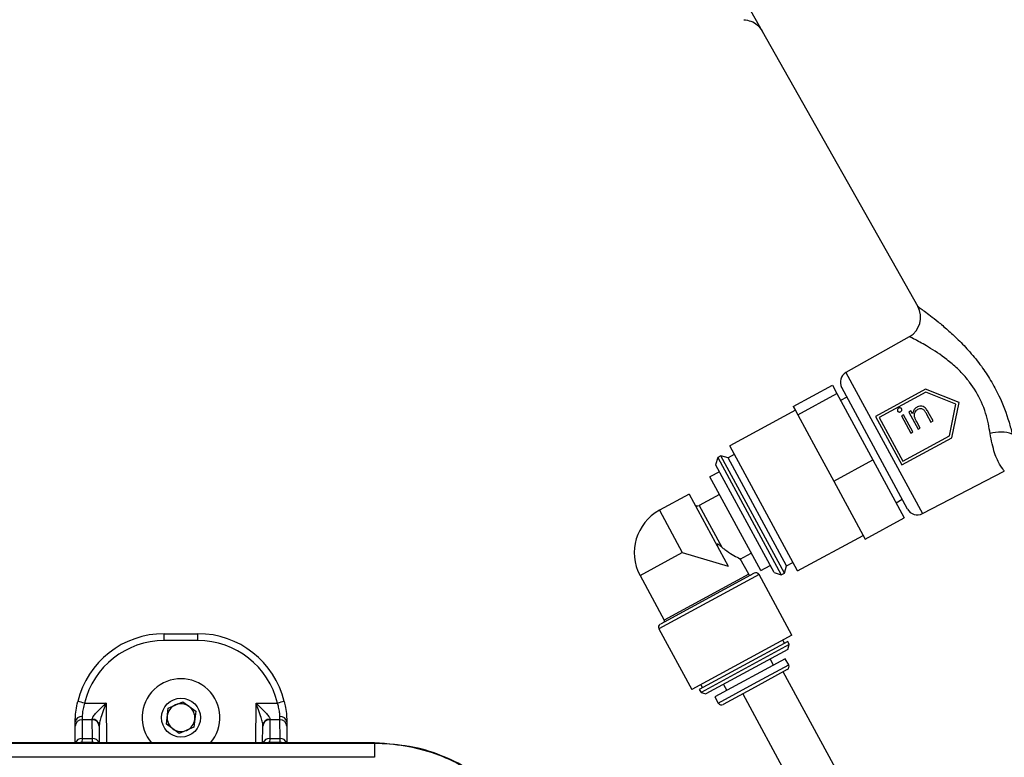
# Model space of a CAD drawing. Header units: inches. Extents: x 0.6 to 33.8, y 0 to 21.7.
# Tile 60 of 210: x 12 to 13.4, y 14 to 15. Entities that reach past the tile are written whole.
import ezdxf

# ---------------------------------------------------------------- set-up
doc = ezdxf.new("R2010")
doc.units = ezdxf.units.IN
doc.header["$MEASUREMENT"] = 0
doc.layers.add('FORMAT', color=7, linetype='Continuous')
doc.styles.add('SLDTEXTSTYLE3', font='TXT', dxfattribs={"width": 0.75})
doc.dimstyles.new('SLDDIMSTYLE0', dxfattribs={"dimtxt": 0.125, "dimasz": 0.13, "dimexe": 0, "dimexo": 0.0625, "dimgap": 0.03125, "dimtad": 0, "dimtih": 1, "dimtoh": 1, "dimdec": 1, "dimlfac": 4, "dimrnd": 1e-09, "dimzin": 12, "dimdsep": 46, "dimtxsty": 'SLDTEXTSTYLE3', "dimsah": 1, "dimcen": 0.09, "dimadec": 0, "dimazin": 3, "dimtfac": 1, "dimtdec": 1, "dimtofl": 0, "dimtmove": 0, "dimatfit": 3, "dimfxl": 1, "dimfrac": 2, "dimtolj": 1, "dimtzin": 12, "dimarcsym": 0})

# ---------------------------------------------------------------- blocks, each defined once
blk = doc.blocks.new('_D_1')
at = {"layer": 'FORMAT'}
for p, q in [((6.1417, 17.3401), (2.5482, 17.3401)), ((2.6732, 17.3401), (2.6732, 11.0747)), ((2.4885, 11.0493), (2.4504, 11.0493)), ((2.4504, 11.0493), (2.4504, 10.8509)), ((2.8579, 11.0493), (2.896, 11.0493)), ((2.896, 11.0493), (2.896, 10.8509)), ((2.4504, 10.8509), (2.4885, 10.8509)), ((2.896, 10.8509), (2.8579, 10.8509)), ((2.6732, 4.3985), (2.6732, 10.6639)), ((13.1545, 4.3985), (2.5482, 4.3985))]:
    blk.add_line(p, q, dxfattribs=at)
for points in [[(2.6732, 17.3401), (2.6532, 17.2101), (2.6932, 17.2101)], [(2.6732, 4.3985), (2.6932, 4.5285), (2.6532, 4.5285)]]:
    blk.add_solid(points, dxfattribs=at)
at = {"layer": 'FORMAT', "char_height": 0.125, "attachment_point": 1, "style": 'SLDTEXTSTYLE3'}
for s, insert in [('1315', (2.4885, 11.012)), ('51.8', (2.5115, 10.825))]:
    blk.add_mtext(s, dxfattribs=dict(at, insert=insert))

msp = doc.modelspace()

# ---------------------------------------------------------------- linework, layer by layer
at = {"color": 7, "linetype": 'Continuous'}
for p, q in [((12.7621, 15.4439), (13.0171, 14.9925)), ((13.0171, 14.9925), (13.2358, 14.6055)), ((13.2239, 14.5629), (13.1349, 14.5127)), ((13.1349, 14.5127), (13.2424, 14.3144)), ((13.0609, 14.4648), (13.1159, 14.4946)), ((13.1159, 14.4946), (13.1222, 14.4829)), ((13.2215, 14.3208), (13.1289, 14.4916)), ((13.0673, 14.4531), (13.1222, 14.4829)), ((13.1222, 14.4829), (13.1728, 14.3897)), ((13.1362, 14.478), (13.1273, 14.4735)), ((13.2468, 14.4891), (13.1765, 14.451)), ((13.247, 14.485), (13.1816, 14.4495)), ((13.2939, 14.4705), (13.2468, 14.4891)), ((13.2895, 14.4682), (13.247, 14.485)), ((13.0609, 14.4648), (13.0641, 14.459)), ((13.2804, 14.4234), (13.2895, 14.4682)), ((13.2837, 14.421), (13.2939, 14.4705)), ((13.0638, 14.4596), (12.9715, 14.4095)), ((13.0641, 14.459), (13.0673, 14.4531)), ((13.0673, 14.4531), (13.0925, 14.4065)), ((13.1765, 14.451), (13.2134, 14.3829)), ((13.1816, 14.4495), (13.2149, 14.3879)), ((13.216, 14.4532), (13.213, 14.4516)), ((13.213, 14.4516), (13.2261, 14.4275)), ((13.229, 14.4291), (13.216, 14.4532)), ((13.2261, 14.4587), (13.2232, 14.4571)), ((13.2232, 14.4571), (13.2362, 14.433)), ((13.2285, 14.4544), (13.2261, 14.4587)), ((13.2482, 14.4542), (13.2544, 14.4429)), ((13.2573, 14.4445), (13.2507, 14.4568)), ((13.2392, 14.4346), (13.2345, 14.4433)), ((13.2544, 14.4429), (13.2573, 14.4445)), ((13.2149, 14.3879), (13.2804, 14.4234)), ((13.2261, 14.4275), (13.229, 14.4291)), ((13.2362, 14.433), (13.2392, 14.4346)), ((13.0668, 14.2337), (12.9715, 14.4095)), ((13.2134, 14.3829), (13.2837, 14.421)), ((12.9591, 14.3957), (12.9547, 14.3933)), ((12.9692, 14.3927), (12.9591, 14.3957)), ((13.0484, 14.2308), (12.9591, 14.3957)), ((12.978, 14.3974), (12.9692, 14.3927)), ((13.0925, 14.4065), (13.1178, 14.3599)), ((12.9547, 14.3933), (12.9516, 14.3831)), ((12.9519, 14.3826), (12.9516, 14.3831)), ((13.0339, 14.2315), (12.9519, 14.3826)), ((12.9547, 14.3933), (13.044, 14.2285)), ((13.0514, 14.241), (12.9692, 14.3927)), ((13.1178, 14.3599), (13.1728, 14.3897)), ((13.1728, 14.3897), (13.2169, 14.3082)), ((12.957, 14.3732), (12.9438, 14.3661)), ((13.2424, 14.3144), (13.3574, 14.3742)), ((13.0153, 14.2342), (12.9438, 14.3661)), ((13.1178, 14.3599), (13.1399, 14.3192)), ((12.9144, 14.3416), (12.8727, 14.319)), ((12.9144, 14.3416), (12.9692, 14.2405)), ((12.9572, 14.3414), (12.9286, 14.3258)), ((12.9286, 14.3258), (12.9603, 14.2673)), ((13.2055, 14.3293), (13.2141, 14.3344)), ((12.8727, 14.319), (12.9048, 14.2596)), ((13.1399, 14.3192), (13.162, 14.2784)), ((13.162, 14.2784), (13.2169, 14.3082)), ((13.0668, 14.2337), (13.1591, 14.2837)), ((12.8455, 14.2275), (12.9048, 14.2596)), ((12.9048, 14.2596), (12.9692, 14.2405)), ((12.9864, 14.2505), (13.0019, 14.2589)), ((12.9982, 14.2291), (12.9864, 14.2508)), ((13.0514, 14.241), (13.0602, 14.2458)), ((13.0127, 14.2286), (12.872, 14.1524)), ((13.006, 14.2306), (12.874, 14.159)), ((12.9982, 14.2291), (12.8795, 14.1648)), ((13.0589, 14.1434), (13.0127, 14.2286)), ((13.0153, 14.2342), (13.0285, 14.2414)), ((13.0339, 14.2315), (13.044, 14.2285)), ((13.044, 14.2285), (13.0484, 14.2308)), ((13.0484, 14.2308), (13.0514, 14.241)), ((12.8455, 14.2275), (12.8795, 14.1648)), ((12.1765, 14.1359), (12.1765, 14.1456)), ((12.1765, 14.1456), (12.224, 14.1456)), ((12.224, 14.1359), (12.224, 14.1456)), ((12.872, 14.1524), (12.9182, 14.0671)), ((12.224, 14.1359), (12.1765, 14.1359)), ((13.0589, 14.1434), (12.9182, 14.0671)), ((13.053, 14.1346), (12.9288, 14.0673)), ((13.0487, 14.1322), (13.0463, 14.1366)), ((13.0553, 14.1303), (13.053, 14.1346)), ((13.0553, 14.1303), (12.9312, 14.0629)), ((13.0534, 14.1236), (12.9378, 14.0609)), ((13.0534, 14.1236), (13.0553, 14.1303)), ((13.0497, 14.1104), (12.9508, 14.0568)), ((13.0332, 14.1015), (13.0286, 14.1101)), ((13.0544, 14.1018), (13.0497, 14.1104)), ((13.005, 14.075), (13.0544, 14.1018)), ((13.0524, 14.0951), (13.0073, 14.0706)), ((13.1659, 13.8722), (13.0468, 14.092)), ((12.9288, 14.0673), (12.9312, 14.0629)), ((12.9308, 14.0739), (12.9331, 14.0696)), ((12.9312, 14.0629), (12.9378, 14.0609)), ((12.9555, 14.0481), (13.005, 14.075)), ((13.0073, 14.0706), (12.9622, 14.0462)), ((12.9626, 14.0744), (12.9673, 14.0657)), ((12.1821, 14.041), (12.2027, 14.05)), ((12.2027, 14.05), (12.2209, 14.0366)), ((12.9508, 14.0568), (12.9555, 14.0481)), ((12.9898, 14.0612), (13.109, 13.8414)), ((12.0646, 14.048), (12.0948, 14.048)), ((12.0948, 14.048), (12.0953, 13.992)), ((12.1796, 14.0186), (12.1821, 14.041)), ((12.2209, 14.0366), (12.2184, 14.0143)), ((12.3052, 13.992), (12.3057, 14.048)), ((12.3057, 14.048), (12.3359, 14.048)), ((12.0515, 14.0154), (12.0515, 14.0217)), ((12.0613, 14.0246), (12.0611, 13.9984)), ((12.0614, 14.0291), (12.0613, 14.0246)), ((12.0754, 14.0246), (12.0613, 14.0246)), ((12.0754, 14.0246), (12.0754, 14.0256)), ((12.0756, 13.9984), (12.0754, 14.0246)), ((12.3251, 14.0246), (12.3249, 13.9984)), ((12.3251, 14.0256), (12.3251, 14.0246)), ((12.3392, 14.0246), (12.3251, 14.0246)), ((12.3392, 14.0246), (12.3391, 14.0291)), ((12.3394, 13.9984), (12.3392, 14.0246)), ((12.349, 14.0217), (12.349, 14.0154)), ((12.0513, 13.992), (12.0515, 14.0154)), ((12.0852, 14.0168), (12.0852, 14.0154)), ((12.0852, 14.0154), (12.0854, 13.992)), ((12.1977, 14.0052), (12.1796, 14.0186)), ((12.2184, 14.0143), (12.1977, 14.0052)), ((12.315, 13.992), (12.3153, 14.0154)), ((12.3153, 14.0154), (12.3153, 14.0168)), ((12.349, 14.0154), (12.3492, 13.992)), ((12.0611, 13.9984), (12.061, 13.9927)), ((12.0757, 13.9927), (12.061, 13.9927)), ((12.061, 13.9927), (12.061, 13.992)), ((12.0611, 13.9984), (12.0756, 13.9984)), ((12.0757, 13.9927), (12.0756, 13.9984)), ((12.0757, 13.992), (12.0757, 13.9927)), ((12.3249, 13.9984), (12.3248, 13.9927)), ((12.3395, 13.9927), (12.3248, 13.9927)), ((12.3248, 13.9927), (12.3248, 13.992)), ((12.3249, 13.9984), (12.3394, 13.9984)), ((12.3395, 13.9927), (12.3394, 13.9984)), ((12.3395, 13.992), (12.3395, 13.9927)), ((12.4721, 13.992), (10.0534, 13.992)), ((10.0534, 13.992), (12.4721, 13.992)), ((10.0534, 13.9916), (12.4721, 13.9916)), ((12.4721, 13.9916), (12.4721, 13.992)), ((12.4721, 13.9916), (12.4721, 13.9719)), ((12.4721, 13.9719), (10.0534, 13.9719))]:
    msp.add_line(p, q, dxfattribs=at)
msp.add_circle((12.2002, 14.0276), 0.0273, dxfattribs=at)
for centre, radius, start, end in [((13.2086, 14.5901), 0.0313, 299.4647, 29.4647), ((13.1426, 14.499), 0.0156, 119.4647, 208.4647), ((13.352, 14.3821), 0.0469, 69.1208, 108.0778), ((12.9262, 14.3302), 0.00492, 208.4647, 298.4647), ((12.9048, 14.2596), 0.0675, 118.4647, 208.4647), ((13.2352, 14.3282), 0.0156, 208.4647, 297.4647), ((13.0003, 14.2303), 0.00246, 208.4647, 298.4647), ((13.0083, 14.2263), 0.00492, 28.4647, 118.4647), ((12.8763, 14.1547), 0.00492, 118.4647, 208.4647), ((12.8773, 14.1636), 0.00246, 298.4647, 28.4647), ((12.1765, 14.0206), 0.125, 90, 166.3181), ((12.224, 14.0206), 0.125, 13.6819, 90), ((12.1765, 14.0207), 0.1152, 90, 166.3181), ((12.224, 14.0207), 0.1152, 13.6819, 90), ((13.0501, 14.0994), 0.00492, 298.4647, 28.4647), ((12.2002, 14.0276), 0.0546, 319.2888, 220.7112), ((11.9938, 13.7673), 0.2895, 75.8327, 77.777), ((12.4067, 13.7673), 0.2895, 102.223, 104.1673), ((12.9598, 14.0505), 0.00492, 208.4647, 298.4647), ((12.2002, 14.0276), 0.0195, 113.6178, 173.6178), ((12.2002, 14.0276), 0.0195, 53.6178, 113.6178), ((12.2002, 14.0276), 0.0195, 353.6178, 53.6178), ((12.0603, 14.0203), 0.0089, 83.1492, 170.8063), ((12.061, 14.0151), 0.00957, 88.311, 177.777), ((12.0758, 14.0162), 0.0094, 3.4975, 92.8158), ((12.0757, 14.0151), 0.00957, 2.223, 91.689), ((12.2002, 14.0276), 0.0195, 173.6178, 233.6178), ((12.2002, 14.0276), 0.0195, 293.6178, 353.6178), ((12.3246, 14.0162), 0.0094, 87.1842, 176.5025), ((12.3248, 14.0151), 0.00957, 88.311, 177.777), ((12.3402, 14.0203), 0.0089, 9.1937, 96.8508), ((12.3395, 14.0151), 0.00957, 2.223, 91.689), ((12.2002, 14.0276), 0.0195, 233.6178, 293.6178), ((12.0609, 13.9887), 0.00972, 88.6878, 159.9697), ((12.061, 13.9829), 0.00984, 90, 112.422), ((12.0759, 13.9887), 0.00972, 20.0303, 91.3122), ((12.0757, 13.9829), 0.00984, 67.578, 90), ((12.3246, 13.9887), 0.00972, 88.6878, 159.9697), ((12.3248, 13.9829), 0.00984, 90, 112.422), ((12.3396, 13.9887), 0.00972, 20.0303, 91.3122), ((12.3395, 13.9829), 0.00984, 67.578, 90)]:
    msp.add_arc(centre, radius, start, end, dxfattribs=at)
for points, knots in [([(12.9912, 15.0084), (12.9947, 15.0079), (13.0016, 15.0069), (13.011, 15.0012), (13.0151, 14.9954), (13.0171, 14.9925)], [0, 0, 0, 0, 0.331794, 0.663569, 1, 1, 1, 1]), ([(13.2358, 14.6055), (13.2358, 14.6055), (13.2359, 14.6055), (13.2366, 14.6049), (13.239, 14.6032), (13.245, 14.5989), (13.2536, 14.5925), (13.2646, 14.5839), (13.2778, 14.5727), (13.2931, 14.5587), (13.3093, 14.5417), (13.3249, 14.5224), (13.3387, 14.5016), (13.3528, 14.4753), (13.3627, 14.4491), (13.3673, 14.4315), (13.3687, 14.4259)], [0, 0, 0, 0, 0.0231245, 0.0379735, 0.1019974, 0.1681402, 0.2357619, 0.3051474, 0.3830326, 0.4628506, 0.5492642, 0.6383102, 0.7174872, 0.7990952, 0.9359978, 1, 1, 1, 1]), ([(13.3375, 14.4267), (13.3368, 14.4313), (13.3346, 14.4455), (13.3267, 14.4712), (13.3143, 14.492), (13.3023, 14.5073), (13.2917, 14.5185), (13.2725, 14.5347), (13.2507, 14.5489), (13.2317, 14.5591), (13.2245, 14.5627), (13.224, 14.5629), (13.2239, 14.5629)], [0, 0, 0, 0, 0.063143, 0.1944231, 0.3265385, 0.346084, 0.4318444, 0.5177588, 0.6785875, 0.8219712, 0.9596107, 1, 1, 1, 1]), ([(13.2351, 14.4641), (13.2338, 14.4633), (13.2313, 14.4616), (13.2292, 14.4579), (13.2287, 14.4554), (13.2285, 14.4544)], [0, 0, 0, 0, 0.36711, 0.737565, 1, 1, 1, 1]), ([(13.2507, 14.4568), (13.2497, 14.4585), (13.2482, 14.4612), (13.245, 14.4642), (13.2419, 14.4654), (13.2386, 14.4655), (13.2363, 14.4647), (13.2352, 14.4642), (13.2351, 14.4641)], [0, 0, 0, 0, 0.303199, 0.474586, 0.647102, 0.806681, 0.97363, 1, 1, 1, 1]), ([(13.209, 14.4625), (13.2087, 14.4623), (13.208, 14.4619), (13.2074, 14.4609), (13.2072, 14.4598), (13.2074, 14.459), (13.2076, 14.4586), (13.2076, 14.4585)], [0, 0, 0, 0, 0.2404929, 0.4832141, 0.707904, 0.9199601, 1, 1, 1, 1]), ([(13.2076, 14.4585), (13.2078, 14.4582), (13.2083, 14.4576), (13.2093, 14.4571), (13.2104, 14.457), (13.2112, 14.4572), (13.2116, 14.4574), (13.2117, 14.4575)], [0, 0, 0, 0, 0.245267, 0.478343, 0.689629, 0.924976, 1, 1, 1, 1]), ([(13.2131, 14.4615), (13.2129, 14.4618), (13.2125, 14.4624), (13.2114, 14.4629), (13.2103, 14.463), (13.2095, 14.4628), (13.2091, 14.4626), (13.209, 14.4625)], [0, 0, 0, 0, 0.248082, 0.487856, 0.692423, 0.932466, 1, 1, 1, 1]), ([(13.2117, 14.4575), (13.2121, 14.4577), (13.2127, 14.4581), (13.2133, 14.4592), (13.2135, 14.4602), (13.2133, 14.461), (13.2132, 14.4614), (13.2131, 14.4615)], [0, 0, 0, 0, 0.247946, 0.498775, 0.724596, 0.934695, 1, 1, 1, 1]), ([(13.2314, 14.45), (13.2313, 14.4512), (13.2309, 14.4535), (13.232, 14.4568), (13.2338, 14.4594), (13.2355, 14.4605), (13.2361, 14.4609)], [0, 0, 0, 0, 0.270577, 0.541662, 0.822203, 1, 1, 1, 1]), ([(13.2345, 14.4433), (13.2339, 14.4444), (13.233, 14.446), (13.232, 14.4483), (13.2316, 14.4495), (13.2314, 14.45)], [0, 0, 0, 0, 0.497924, 0.748157, 1, 1, 1, 1]), ([(13.2361, 14.4609), (13.237, 14.4613), (13.2386, 14.462), (13.241, 14.462), (13.2429, 14.4613), (13.2441, 14.4603), (13.2448, 14.4597), (13.2449, 14.4595)], [0, 0, 0, 0, 0.304331, 0.511063, 0.718231, 0.924356, 1, 1, 1, 1]), ([(13.2449, 14.4595), (13.2452, 14.4591), (13.246, 14.4581), (13.2471, 14.4563), (13.2479, 14.4549), (13.2482, 14.4542)], [0, 0, 0, 0, 0.249654, 0.624221, 1, 1, 1, 1]), ([(13.3574, 14.3742), (13.3573, 14.3742), (13.3571, 14.3746), (13.3526, 14.3806), (13.3433, 14.3978), (13.3394, 14.417), (13.3375, 14.4267)], [0, 0, 0, 0, 0.0892279, 0.4023433, 0.6997324, 1, 1, 1, 1]), ([(12.9603, 14.2673), (12.9593, 14.2682), (12.9577, 14.2695), (12.9559, 14.2708), (12.9551, 14.2713), (12.9546, 14.2714), (12.9542, 14.2714), (12.954, 14.2713), (12.9539, 14.2711), (12.9538, 14.2706), (12.954, 14.2694), (12.9547, 14.2675), (12.9555, 14.2659), (12.9559, 14.2651)], [0, 0, 0, 0, 0.290914, 0.420109, 0.467629, 0.515425, 0.537658, 0.56011, 0.579821, 0.607256, 0.659172, 0.83082, 1, 1, 1, 1]), ([(12.9603, 14.2673), (12.9618, 14.2661), (12.9668, 14.2619), (12.976, 14.2561), (12.9837, 14.252), (12.987, 14.2504), (12.9863, 14.2507), (12.9862, 14.2507)], [0, 0, 0, 0, 0.110833, 0.39328, 0.720893, 0.961428, 1, 1, 1, 1]), ([(12.0515, 14.0217), (12.0516, 14.0235), (12.0517, 14.0283), (12.0525, 14.0381), (12.0542, 14.0462), (12.0551, 14.0502)], [0, 0, 0, 0, 0.23142, 0.612894, 1, 1, 1, 1]), ([(12.3454, 14.0502), (12.346, 14.0474), (12.3475, 14.0407), (12.3487, 14.0304), (12.3489, 14.0245), (12.349, 14.0217)], [0, 0, 0, 0, 0.265103, 0.65061, 1, 1, 1, 1]), ([(12.0646, 14.048), (12.0638, 14.0453), (12.0623, 14.04), (12.0615, 14.0334), (12.0614, 14.0303), (12.0614, 14.0291)], [0, 0, 0, 0, 0.384949, 0.765306, 1, 1, 1, 1]), ([(12.0754, 14.0256), (12.0755, 14.0263), (12.0757, 14.0272), (12.0772, 14.0298), (12.0807, 14.0341), (12.0873, 14.0407), (12.0924, 14.0456), (12.0948, 14.0479), (12.0948, 14.048)], [0, 0, 0, 0, 0.129538, 0.165247, 0.386524, 0.713897, 0.997137, 1, 1, 1, 1]), ([(12.0948, 14.048), (12.0948, 14.0479), (12.0936, 14.0447), (12.0911, 14.0379), (12.0879, 14.0288), (12.0857, 14.0214), (12.0854, 14.0181), (12.0852, 14.0168)], [0, 0, 0, 0, 0.003377, 0.292684, 0.626394, 0.846967, 1, 1, 1, 1]), ([(12.3057, 14.048), (12.3057, 14.0479), (12.3081, 14.0456), (12.3132, 14.0407), (12.3198, 14.0341), (12.3233, 14.0298), (12.3248, 14.0272), (12.325, 14.0263), (12.3251, 14.0256)], [0, 0, 0, 0, 0.002863, 0.286103, 0.613476, 0.834753, 0.870462, 1, 1, 1, 1]), ([(12.3153, 14.0168), (12.3151, 14.0181), (12.3148, 14.0214), (12.3126, 14.0288), (12.3094, 14.0379), (12.3069, 14.0447), (12.3057, 14.0479), (12.3057, 14.048)], [0, 0, 0, 0, 0.153033, 0.373606, 0.707316, 0.996623, 1, 1, 1, 1]), ([(12.3391, 14.0291), (12.3391, 14.031), (12.3389, 14.0348), (12.3378, 14.0417), (12.3364, 14.0461), (12.3359, 14.048)], [0, 0, 0, 0, 0.352918, 0.735932, 1, 1, 1, 1]), ([(12.7237, 13.7865), (12.7212, 13.7977), (12.7156, 13.823), (12.6983, 13.86), (12.6741, 13.8963), (12.644, 13.9277), (12.6093, 13.954), (12.5704, 13.9736), (12.5245, 13.9887), (12.491, 13.9908), (12.4721, 13.992)], [0, 0, 0, 0, 0.097591, 0.22139, 0.345208, 0.468181, 0.591162, 0.714878, 0.838651, 1, 1, 1, 1]), ([(12.4721, 13.992), (12.4865, 13.9913), (12.5153, 13.9898), (12.5573, 13.9787), (12.5969, 13.9611), (12.633, 13.937), (12.6646, 13.9073), (12.6911, 13.8727), (12.7103, 13.8339), (12.7219, 13.8047), (12.7235, 13.7884), (12.7237, 13.7865)], [0, 0, 0, 0, 0.122731, 0.245477, 0.368239, 0.491012, 0.613909, 0.736792, 0.860076, 0.983356, 1, 1, 1, 1]), ([(12.4721, 13.9916), (12.4721, 13.9916), (12.4865, 13.9916), (12.5153, 13.9891), (12.5574, 13.9783), (12.5972, 13.9604), (12.6335, 13.9362), (12.665, 13.9062), (12.6911, 13.8716), (12.7109, 13.8329), (12.7237, 13.7927), (12.7287, 13.7594), (12.7291, 13.7404), (12.7292, 13.7345)], [0, 0, 0, 0, 0.000001, 0.107055, 0.214123, 0.321993, 0.429874, 0.53684, 0.643795, 0.751042, 0.858286, 0.956621, 1, 1, 1, 1])]:
    msp.add_open_spline(points, degree=3, knots=knots, dxfattribs=at)

# ---------------------------------------------------------------- dimensions: what is measured, and where the dimension line sits
at = {"layer": 'FORMAT'}
dim = msp.add_linear_dim(base=(2.6732, 17.3401), p1=(13.2045, 4.3985), p2=(6.1917, 17.3401), angle=90, dimstyle='SLDDIMSTYLE0', dxfattribs=at)
dim.commit()
dim.dimension.update_dxf_attribs({"geometry": '_D_1', "text_midpoint": (2.6732, 10.8693), "dimtype": 160})

doc.saveas('drawing.dxf')
